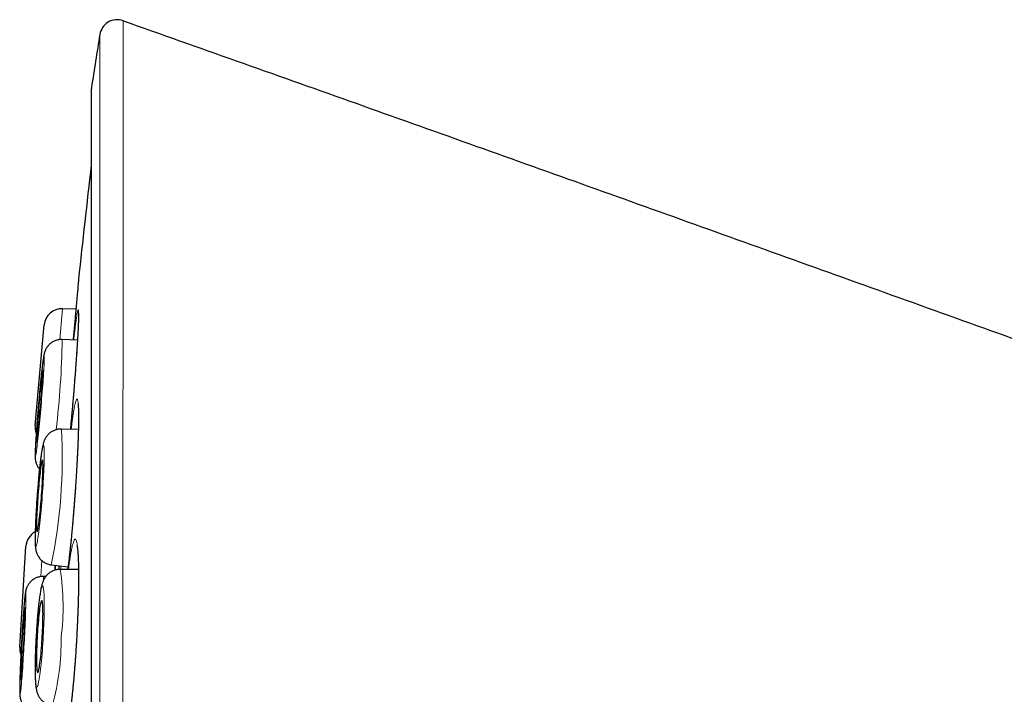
# Model space of a CAD drawing. Header units: millimetres. Extents: x 8 to 869, y 12 to 834.
# Tile 37 of 217: x 181 to 198, y 823 to 834. Entities that reach past the tile are written whole.
import ezdxf

# ---------------------------------------------------------------- set-up
doc = ezdxf.new("R2010")
doc.units = ezdxf.units.MM

msp = doc.modelspace()

# ---------------------------------------------------------------- linework, layer by layer
at = {"color": 7, "linetype": 'Continuous', "lineweight": 30}
for p, q in [((182.007, 832.982), (182.007, 799.647)), ((181.744, 829.241), (181.517, 829.25)), ((181.052, 827.266), (181.207, 828.977)), ((181.772, 828.718), (181.512, 828.727)), ((181.787, 827.197), (181.499, 827.204)), ((180.789, 823.495), (180.895, 825.209)), ((181.326, 824.893), (181.611, 824.857)), ((181.326, 824.893), (181.326, 824.893)), ((181.789, 824.815), (181.477, 824.817)), ((181.234, 824.697), (181.19, 824.697)), ((181.19, 824.697), (181.19, 824.697))]:
    msp.add_line(p, q, dxfattribs=at)
at = {"color": 252, "linetype": 'Continuous', "lineweight": 0}
for p, q in [((182.01, 833.012), (182.01, 799.616)), ((181.517, 829.25), (181.469, 828.725)), ((181.165, 824.967), (181.148, 824.694)), ((181.488, 824.817), (181.49, 824.872))]:
    msp.add_line(p, q, dxfattribs=at)
at = {"color": 252, "linetype": 'Continuous', "lineweight": 0, "flags": 128}
for points in [[(181.055, 826.741), (181.057, 826.743), (181.059, 826.749), (181.062, 826.76), (181.065, 826.775), (181.068, 826.794), (181.072, 826.818), (181.075, 826.845), (181.079, 826.876), (181.084, 826.911), (181.088, 826.949), (181.093, 826.99), (181.098, 827.035), (181.103, 827.082), (181.108, 827.132), (181.114, 827.185), (181.119, 827.239), (181.125, 827.296), (181.13, 827.354), (181.136, 827.413), (181.141, 827.473), (181.147, 827.534), (181.152, 827.595), (181.157, 827.656), (181.162, 827.717), (181.167, 827.777), (181.172, 827.836), (181.177, 827.894), (181.181, 827.951), (181.185, 828.005), (181.188, 828.058), (181.192, 828.108), (181.195, 828.156), (181.198, 828.201), (181.2, 828.242), (181.202, 828.281), (181.204, 828.316), (181.205, 828.347), (181.206, 828.374), (181.207, 828.398), (181.207, 828.417), (181.206, 828.433), (181.206, 828.444), (181.205, 828.45), (181.203, 828.453), (181.202, 828.451), (181.199, 828.444), (181.197, 828.433), (181.194, 828.418), (181.191, 828.399), (181.187, 828.376), (181.183, 828.349), (181.179, 828.318), (181.175, 828.283), (181.17, 828.245), (181.166, 828.203), (181.161, 828.159), (181.156, 828.111), (181.15, 828.061), (181.145, 828.009), (181.139, 827.954), (181.134, 827.898), (181.128, 827.84), (181.123, 827.781), (181.117, 827.721), (181.112, 827.66), (181.107, 827.599), (181.101, 827.538), (181.096, 827.477), (181.091, 827.417), (181.087, 827.358), (181.082, 827.3), (181.078, 827.243), (181.074, 827.188), (181.07, 827.136), (181.067, 827.086), (181.064, 827.038), (181.061, 826.993), (181.059, 826.951), (181.057, 826.913), (181.055, 826.878), (181.054, 826.847), (181.053, 826.819), (181.052, 826.796), (181.052, 826.776), (181.052, 826.761), (181.053, 826.75), (181.054, 826.743), (181.055, 826.741)], [(181.065, 825.213), (181.069, 825.215), (181.072, 825.221), (181.076, 825.232), (181.08, 825.247), (181.085, 825.266), (181.089, 825.289), (181.094, 825.316), (181.099, 825.347), (181.104, 825.382), (181.109, 825.42), (181.115, 825.462), (181.12, 825.506), (181.126, 825.554), (181.131, 825.604), (181.137, 825.656), (181.142, 825.711), (181.148, 825.767), (181.153, 825.825), (181.158, 825.884), (181.163, 825.945), (181.168, 826.005), (181.173, 826.066), (181.177, 826.128), (181.182, 826.188), (181.185, 826.249), (181.189, 826.308), (181.192, 826.366), (181.196, 826.423), (181.198, 826.477), (181.201, 826.53), (181.203, 826.58), (181.204, 826.628), (181.205, 826.673), (181.206, 826.715), (181.207, 826.753), (181.207, 826.789), (181.206, 826.82), (181.206, 826.848), (181.205, 826.871), (181.203, 826.891), (181.201, 826.906), (181.199, 826.917), (181.196, 826.924), (181.193, 826.926), (181.19, 826.924), (181.187, 826.918), (181.183, 826.907), (181.179, 826.893), (181.174, 826.873), (181.17, 826.85), (181.165, 826.823), (181.16, 826.792), (181.155, 826.757), (181.149, 826.719), (181.144, 826.678), (181.138, 826.633), (181.133, 826.586), (181.127, 826.536), (181.122, 826.483), (181.116, 826.429), (181.111, 826.372), (181.106, 826.314), (181.1, 826.255), (181.095, 826.195), (181.091, 826.134), (181.086, 826.073), (181.081, 826.012), (181.077, 825.951), (181.073, 825.891), (181.07, 825.831), (181.066, 825.773), (181.063, 825.717), (181.061, 825.662), (181.058, 825.609), (181.056, 825.559), (181.055, 825.511), (181.053, 825.466), (181.052, 825.424), (181.052, 825.386), (181.052, 825.351), (181.052, 825.319), (181.053, 825.292), (181.054, 825.268), (181.056, 825.249), (181.058, 825.233), (181.06, 825.222), (181.062, 825.216), (181.065, 825.213)], [(180.794, 822.698), (180.796, 822.7), (180.798, 822.707), (180.8, 822.718), (180.803, 822.733), (180.805, 822.752), (180.808, 822.775), (180.811, 822.803), (180.814, 822.834), (180.817, 822.869), (180.821, 822.907), (180.824, 822.949), (180.828, 822.993), (180.832, 823.041), (180.835, 823.091), (180.839, 823.144), (180.843, 823.199), (180.847, 823.255), (180.85, 823.313), (180.854, 823.372), (180.858, 823.433), (180.861, 823.494), (180.865, 823.555), (180.868, 823.616), (180.871, 823.677), (180.874, 823.737), (180.877, 823.796), (180.88, 823.855), (180.882, 823.911), (180.885, 823.966), (180.887, 824.019), (180.889, 824.069), (180.89, 824.117), (180.892, 824.162), (180.893, 824.203), (180.894, 824.242), (180.894, 824.277), (180.895, 824.308), (180.895, 824.336), (180.894, 824.359), (180.894, 824.379), (180.893, 824.394), (180.892, 824.405), (180.891, 824.411), (180.889, 824.414), (180.888, 824.412), (180.886, 824.405), (180.883, 824.394), (180.881, 824.379), (180.878, 824.36), (180.876, 824.337), (180.873, 824.309), (180.869, 824.278), (180.866, 824.243), (180.863, 824.205), (180.859, 824.163), (180.856, 824.119), (180.852, 824.071), (180.848, 824.021), (180.845, 823.968), (180.841, 823.913), (180.837, 823.857), (180.833, 823.799), (180.83, 823.74), (180.826, 823.679), (180.822, 823.618), (180.819, 823.557), (180.816, 823.496), (180.812, 823.435), (180.809, 823.375), (180.806, 823.316), (180.804, 823.257), (180.801, 823.201), (180.799, 823.146), (180.797, 823.093), (180.795, 823.043), (180.793, 822.995), (180.792, 822.95), (180.791, 822.909), (180.79, 822.87), (180.789, 822.835), (180.789, 822.804), (180.789, 822.776), (180.789, 822.753), (180.79, 822.733), (180.79, 822.718), (180.791, 822.707), (180.793, 822.701), (180.794, 822.698)], [(181.19, 823.676), (181.193, 823.737), (181.196, 823.798), (181.199, 823.858), (181.201, 823.917), (181.203, 823.976), (181.204, 824.032), (181.206, 824.087), (181.206, 824.139), (181.207, 824.19), (181.207, 824.237), (181.206, 824.282), (181.205, 824.324), (181.204, 824.362), (181.203, 824.397), (181.201, 824.429), (181.198, 824.456), (181.196, 824.479), (181.193, 824.499), (181.189, 824.514), (181.186, 824.525), (181.182, 824.531), (181.178, 824.533), (181.173, 824.531), (181.168, 824.525), (181.164, 824.514), (181.158, 824.499), (181.153, 824.479), (181.148, 824.456), (181.143, 824.429), (181.137, 824.397), (181.132, 824.362), (181.126, 824.324), (181.121, 824.282), (181.115, 824.237), (181.11, 824.19), (181.104, 824.139), (181.099, 824.087), (181.094, 824.032), (181.089, 823.976), (181.085, 823.917), (181.08, 823.858), (181.076, 823.798), (181.072, 823.737), (181.069, 823.676), (181.065, 823.615), (181.063, 823.554), (181.06, 823.494), (181.058, 823.434), (181.056, 823.376), (181.054, 823.32), (181.053, 823.265), (181.052, 823.212), (181.052, 823.162), (181.052, 823.114), (181.052, 823.069), (181.053, 823.028), (181.055, 822.989), (181.056, 822.954), (181.058, 822.923), (181.06, 822.896), (181.063, 822.872), (181.066, 822.853), (181.069, 822.838), (181.073, 822.827), (181.077, 822.82), (181.081, 822.818), (181.086, 822.82), (181.09, 822.827), (181.095, 822.838), (181.1, 822.853), (181.105, 822.872), (181.111, 822.896), (181.116, 822.923), (181.122, 822.954), (181.127, 822.989), (181.133, 823.028), (181.138, 823.069), (181.144, 823.114), (181.149, 823.162), (181.154, 823.212), (181.159, 823.265), (181.165, 823.32), (181.169, 823.376), (181.174, 823.434), (181.178, 823.494), (181.183, 823.554), (181.186, 823.615), (181.19, 823.676)]]:
    msp.add_lwpolyline(points, dxfattribs=at)
at = {"color": 7, "linetype": 'Continuous', "lineweight": 30, "flags": 128}
for points in [[(181.077, 826.986), (181.078, 826.988), (181.08, 826.994), (181.082, 827.005), (181.085, 827.02), (181.088, 827.038), (181.091, 827.061), (181.094, 827.087), (181.098, 827.117), (181.102, 827.151), (181.106, 827.187), (181.11, 827.226), (181.115, 827.268), (181.119, 827.313), (181.124, 827.359), (181.128, 827.407), (181.133, 827.456), (181.138, 827.506), (181.142, 827.557), (181.147, 827.608), (181.151, 827.659), (181.155, 827.71), (181.159, 827.76), (181.163, 827.808), (181.167, 827.856), (181.17, 827.901), (181.173, 827.944), (181.176, 827.985), (181.178, 828.023), (181.18, 828.058), (181.182, 828.09), (181.183, 828.118), (181.184, 828.143), (181.184, 828.164), (181.185, 828.181), (181.184, 828.194), (181.184, 828.202), (181.183, 828.207), (181.181, 828.207), (181.18, 828.203), (181.178, 828.194), (181.175, 828.182), (181.172, 828.165), (181.169, 828.144), (181.166, 828.12), (181.163, 828.092), (181.159, 828.06), (181.155, 828.025), (181.151, 827.987), (181.146, 827.946), (181.142, 827.903), (181.137, 827.858), (181.133, 827.811), (181.128, 827.762), (181.123, 827.713), (181.119, 827.662), (181.114, 827.611), (181.11, 827.56), (181.106, 827.509), (181.102, 827.459), (181.098, 827.409), (181.094, 827.361), (181.091, 827.315), (181.087, 827.271), (181.085, 827.229), (181.082, 827.189), (181.08, 827.153), (181.078, 827.119), (181.076, 827.089), (181.075, 827.062), (181.075, 827.039), (181.074, 827.021), (181.074, 827.006), (181.075, 826.995), (181.075, 826.988), (181.077, 826.986)], [(181.084, 825.458), (181.086, 825.46), (181.089, 825.467), (181.093, 825.477), (181.096, 825.492), (181.1, 825.51), (181.104, 825.533), (181.108, 825.559), (181.113, 825.589), (181.117, 825.623), (181.122, 825.659), (181.126, 825.698), (181.131, 825.74), (181.136, 825.784), (181.14, 825.831), (181.145, 825.879), (181.149, 825.928), (181.153, 825.978), (181.157, 826.029), (181.161, 826.08), (181.165, 826.131), (181.168, 826.182), (181.172, 826.232), (181.174, 826.281), (181.177, 826.328), (181.179, 826.373), (181.181, 826.417), (181.182, 826.458), (181.184, 826.496), (181.184, 826.531), (181.185, 826.563), (181.185, 826.591), (181.184, 826.616), (181.183, 826.637), (181.182, 826.654), (181.181, 826.667), (181.179, 826.676), (181.176, 826.68), (181.174, 826.681), (181.171, 826.676), (181.168, 826.668), (181.164, 826.656), (181.16, 826.639), (181.156, 826.618), (181.152, 826.594), (181.148, 826.566), (181.144, 826.534), (181.139, 826.499), (181.135, 826.461), (181.13, 826.42), (181.125, 826.377), (181.121, 826.332), (181.116, 826.285), (181.112, 826.236), (181.107, 826.187), (181.103, 826.136), (181.099, 826.085), (181.096, 826.034), (181.092, 825.983), (181.089, 825.932), (181.086, 825.883), (181.083, 825.835), (181.081, 825.789), (181.079, 825.744), (181.077, 825.702), (181.076, 825.662), (181.075, 825.626), (181.074, 825.592), (181.074, 825.562), (181.074, 825.535), (181.075, 825.512), (181.076, 825.493), (181.077, 825.478), (181.079, 825.467), (181.081, 825.461), (181.084, 825.458)], [(181.173, 823.676), (181.175, 823.727), (181.178, 823.778), (181.18, 823.828), (181.182, 823.877), (181.183, 823.925), (181.184, 823.971), (181.184, 824.014), (181.185, 824.056), (181.184, 824.095), (181.184, 824.131), (181.183, 824.163), (181.182, 824.193), (181.18, 824.218), (181.178, 824.24), (181.175, 824.258), (181.173, 824.272), (181.17, 824.281), (181.166, 824.287), (181.163, 824.288), (181.159, 824.284), (181.155, 824.277), (181.151, 824.265), (181.146, 824.249), (181.142, 824.23), (181.137, 824.206), (181.133, 824.178), (181.128, 824.147), (181.124, 824.113), (181.119, 824.076), (181.115, 824.036), (181.11, 823.993), (181.106, 823.948), (181.102, 823.901), (181.098, 823.853), (181.094, 823.803), (181.091, 823.753), (181.088, 823.701), (181.085, 823.65), (181.082, 823.599), (181.08, 823.549), (181.078, 823.499), (181.077, 823.451), (181.075, 823.404), (181.075, 823.359), (181.074, 823.316), (181.074, 823.276), (181.075, 823.239), (181.075, 823.204), (181.076, 823.173), (181.078, 823.146), (181.08, 823.122), (181.082, 823.102), (181.085, 823.086), (181.088, 823.075), (181.091, 823.067), (181.094, 823.064), (181.098, 823.065), (181.102, 823.07), (181.106, 823.08), (181.11, 823.094), (181.114, 823.112), (181.119, 823.133), (181.124, 823.159), (181.128, 823.188), (181.133, 823.221), (181.137, 823.257), (181.142, 823.296), (181.146, 823.337), (181.151, 823.381), (181.155, 823.427), (181.159, 823.475), (181.163, 823.524), (181.166, 823.574), (181.17, 823.625), (181.173, 823.676)], [(180.808, 822.944), (180.809, 822.946), (180.811, 822.952), (180.813, 822.963), (180.815, 822.978), (180.817, 822.997), (180.82, 823.019), (180.823, 823.046), (180.825, 823.076), (180.828, 823.109), (180.831, 823.146), (180.834, 823.185), (180.837, 823.227), (180.841, 823.272), (180.844, 823.318), (180.847, 823.366), (180.85, 823.415), (180.853, 823.466), (180.856, 823.517), (180.859, 823.568), (180.862, 823.619), (180.864, 823.67), (180.867, 823.72), (180.869, 823.768), (180.871, 823.816), (180.873, 823.861), (180.875, 823.905), (180.876, 823.945), (180.877, 823.984), (180.878, 824.019), (180.879, 824.051), (180.879, 824.079), (180.879, 824.104), (180.879, 824.125), (180.879, 824.142), (180.878, 824.154), (180.878, 824.163), (180.876, 824.167), (180.875, 824.168), (180.873, 824.163), (180.872, 824.155), (180.87, 824.142), (180.867, 824.125), (180.865, 824.105), (180.862, 824.08), (180.86, 824.052), (180.857, 824.02), (180.854, 823.985), (180.851, 823.947), (180.848, 823.906), (180.845, 823.863), (180.841, 823.817), (180.838, 823.77), (180.835, 823.721), (180.832, 823.672), (180.829, 823.621), (180.826, 823.57), (180.823, 823.518), (180.821, 823.468), (180.818, 823.417), (180.816, 823.368), (180.814, 823.32), (180.812, 823.273), (180.81, 823.229), (180.808, 823.187), (180.807, 823.147), (180.806, 823.11), (180.805, 823.077), (180.804, 823.047), (180.804, 823.02), (180.804, 822.997), (180.804, 822.978), (180.805, 822.963), (180.806, 822.953), (180.807, 822.946), (180.808, 822.944)]]:
    msp.add_lwpolyline(points, dxfattribs=at)
at = {"color": 7, "linetype": 'Continuous', "lineweight": 30}
for centre, radius, start, end in [((182.448, 833.867), 0.3, 70.5413, 170.7937), ((290.745, 816.314), 110.01, 170.79371, 171.26965), ((182.207, 832.982), 0.2, 171.2697, 180), ((311.094, 816.314), 130, 173.20595, 174.06663), ((181.506, 828.95), 0.3, 87.83, 174.83), ((181.351, 827.239), 0.3, 174.83, 200.1054), ((181.194, 825.191), 0.3, 118.0179, 176.475), ((181.088, 823.476), 0.3, 176.475, 200.5632)]:
    msp.add_arc(centre, radius, start, end, dxfattribs=at)
at = {"color": 252, "linetype": 'Continuous', "lineweight": 0}
for centre, radius, start, end in [((165.951, 829.005), 15.564, 353.3099, 358.9759), ((172.505, 826.714), 9.007, 348.338, 3.1191), ((177.443, 824.179), 4.084, 352.6897, 8.9745), ((181.014, 824.648), 0.182, 356.8791, 15.5945), ((177.346, 823.6), 4.148, 344.6634, 0.8214)]:
    msp.add_arc(centre, radius, start, end, dxfattribs=at)
for points, knots in [([(182.548, 834.149), (182.548, 834.149), (182.548, 834.147), (182.548, 834.133), (182.548, 834.11), (182.548, 834.078), (182.548, 834.037), (182.548, 833.987), (182.548, 833.928), (182.548, 833.861), (182.548, 833.785), (182.548, 833.7), (182.548, 833.606), (182.548, 833.512), (182.548, 833.42), (182.548, 833.333), (182.548, 833.241), (182.548, 833.132), (182.548, 833.004), (182.548, 832.855), (182.548, 832.696), (182.548, 832.528), (182.548, 832.351), (182.548, 832.168), (182.548, 831.979), (182.548, 831.786), (182.548, 831.586), (182.548, 831.377), (182.548, 831.16), (182.548, 830.957), (182.548, 830.769), (182.548, 830.597), (182.548, 830.422), (182.548, 830.227), (182.548, 830.01), (182.548, 829.77), (182.547, 829.524), (182.547, 829.272), (182.547, 829.014), (182.547, 828.751), (182.547, 828.481), (182.547, 828.197), (182.546, 827.896), (182.546, 827.579), (182.546, 827.256), (182.546, 826.926), (182.545, 826.59), (182.545, 826.253), (182.545, 825.917), (182.544, 825.581), (182.544, 825.24), (182.544, 824.894), (182.543, 824.544), (182.543, 824.221), (182.543, 823.928), (182.543, 823.665), (182.542, 823.4), (182.542, 823.095), (182.541, 822.749), (182.541, 822.361), (182.54, 821.969), (182.54, 821.574), (182.539, 821.175), (182.539, 820.779), (182.538, 820.387), (182.537, 819.999), (182.537, 819.609), (182.536, 819.216), (182.536, 818.822), (182.535, 818.462), (182.535, 818.137), (182.534, 817.847), (182.534, 817.557), (182.533, 817.229), (182.532, 816.863), (182.532, 816.459), (182.531, 816.054), (182.53, 815.649), (182.529, 815.243), (182.528, 814.839), (182.527, 814.437), (182.527, 814.038), (182.526, 813.638), (182.525, 813.24), (182.524, 812.843), (182.523, 812.48), (182.522, 812.153), (182.521, 811.86), (182.521, 811.568), (182.52, 811.226), (182.519, 810.836), (182.517, 810.399), (182.516, 809.965), (182.515, 809.544), (182.514, 809.134), (182.512, 808.736), (182.511, 808.342), (182.509, 807.959), (182.508, 807.586), (182.507, 807.225), (182.505, 806.868), (182.504, 806.517), (182.502, 806.172), (182.501, 805.82), (182.499, 805.461), (182.497, 805.095), (182.496, 804.736), (182.494, 804.391), (182.492, 804.06), (182.49, 803.742), (182.488, 803.431), (182.487, 803.132), (182.485, 802.846), (182.483, 802.571), (182.481, 802.303), (182.479, 802.044), (182.477, 801.793), (182.475, 801.541), (182.473, 801.287), (182.471, 801.033), (182.469, 800.789), (182.467, 800.559), (182.465, 800.343), (182.463, 800.141), (182.461, 799.948), (182.459, 799.767), (182.457, 799.599), (182.455, 799.442), (182.453, 799.295), (182.451, 799.157), (182.449, 799.029), (182.448, 798.922), (182.447, 798.831), (182.445, 798.755), (182.444, 798.685), (182.443, 798.611), (182.442, 798.538), (182.441, 798.467), (182.44, 798.405), (182.439, 798.353), (182.439, 798.31), (182.438, 798.278), (182.438, 798.257), (182.438, 798.244), (182.438, 798.235), (182.438, 798.234), (182.438, 798.233)], [0, 0, 0, 0, 0.0071358, 0.0142725, 0.0214083, 0.0285772, 0.0357471, 0.042916, 0.0500166, 0.0571182, 0.0642188, 0.0713515, 0.078485, 0.0856176, 0.090941, 0.0962645, 0.1015939, 0.1069233, 0.114249, 0.1215757, 0.1289013, 0.1362629, 0.1436255, 0.1509872, 0.158017, 0.1650478, 0.1720777, 0.1791385, 0.1862002, 0.1932611, 0.1984052, 0.2035493, 0.2086988, 0.2138482, 0.2204303, 0.2270124, 0.2336058, 0.2401993, 0.2468056, 0.253412, 0.2600299, 0.2666479, 0.2739872, 0.2813274, 0.2886666, 0.2960412, 0.3034167, 0.3107912, 0.3178325, 0.3248747, 0.3319161, 0.3389884, 0.3460616, 0.3531339, 0.3582864, 0.363439, 0.368597, 0.3737549, 0.3811204, 0.3884868, 0.3958522, 0.4032537, 0.4106561, 0.4180576, 0.4251254, 0.432194, 0.4392617, 0.4463606, 0.4534604, 0.4605593, 0.4657313, 0.4709032, 0.4760806, 0.481258, 0.4884406, 0.4956241, 0.5028066, 0.5100227, 0.5172396, 0.5244556, 0.5316032, 0.5387516, 0.5458992, 0.5530789, 0.5602595, 0.5674392, 0.5727977, 0.5781561, 0.5835205, 0.5888849, 0.5970544, 0.6052239, 0.6134148, 0.6216057, 0.62934, 0.6370742, 0.6448268, 0.6525795, 0.6599544, 0.6673294, 0.6747199, 0.6821105, 0.689411, 0.6967153, 0.7049008, 0.7130863, 0.721293, 0.7294998, 0.7372484, 0.7449969, 0.7527638, 0.7605308, 0.7679192, 0.7753076, 0.7827117, 0.7901158, 0.7974296, 0.8047472, 0.8129689, 0.8211905, 0.8294335, 0.8376765, 0.8454601, 0.8532436, 0.8610457, 0.8688478, 0.8762709, 0.883694, 0.8911336, 0.8985732, 0.9059232, 0.9132771, 0.9186537, 0.9240303, 0.9294132, 0.934796, 0.9420046, 0.9492141, 0.9564226, 0.963666, 0.9709104, 0.9781537, 0.9836118, 0.9890699, 0.994535, 1, 1, 1, 1]), ([(182.19, 798.481), (182.19, 798.481), (182.19, 798.482), (182.19, 798.491), (182.19, 798.504), (182.19, 798.524), (182.189, 798.554), (182.189, 798.596), (182.189, 798.648), (182.188, 798.709), (182.188, 798.779), (182.187, 798.851), (182.187, 798.924), (182.187, 798.995), (182.186, 799.07), (182.186, 799.165), (182.185, 799.282), (182.184, 799.424), (182.183, 799.578), (182.183, 799.741), (182.182, 799.91), (182.181, 800.086), (182.18, 800.272), (182.18, 800.465), (182.179, 800.663), (182.178, 800.866), (182.177, 801.078), (182.177, 801.297), (182.176, 801.523), (182.175, 801.764), (182.174, 802.023), (182.174, 802.3), (182.173, 802.587), (182.172, 802.877), (182.172, 803.17), (182.171, 803.466), (182.171, 803.769), (182.17, 804.074), (182.169, 804.381), (182.169, 804.69), (182.168, 805.005), (182.168, 805.325), (182.167, 805.649), (182.167, 805.99), (182.166, 806.351), (182.166, 806.731), (182.165, 807.117), (182.165, 807.502), (182.164, 807.886), (182.164, 808.267), (182.163, 808.653), (182.163, 809.038), (182.163, 809.42), (182.162, 809.8), (182.162, 810.183), (182.161, 810.569), (182.161, 810.956), (182.161, 811.359), (182.16, 811.78), (182.16, 812.22), (182.16, 812.663), (182.159, 813.1), (182.159, 813.531), (182.159, 813.956), (182.158, 814.382), (182.158, 814.803), (182.158, 815.217), (182.158, 815.625), (182.157, 816.034), (182.157, 816.442), (182.157, 816.848), (182.157, 817.254), (182.156, 817.66), (182.156, 818.067), (182.156, 818.474), (182.156, 818.881), (182.155, 819.286), (182.155, 819.684), (182.155, 820.074), (182.155, 820.456), (182.155, 820.837), (182.155, 821.216), (182.155, 821.593), (182.154, 821.934), (182.154, 822.238), (182.154, 822.508), (182.154, 822.776), (182.154, 823.079), (182.154, 823.417), (182.154, 823.787), (182.154, 824.154), (182.153, 824.518), (182.153, 824.877), (182.153, 825.227), (182.153, 825.567), (182.153, 825.897), (182.153, 826.223), (182.153, 826.544), (182.153, 826.861), (182.153, 827.144), (182.153, 827.396), (182.153, 827.616), (182.153, 827.834), (182.153, 828.099), (182.152, 828.408), (182.152, 828.757), (182.152, 829.097), (182.152, 829.428), (182.152, 829.75), (182.152, 830.043), (182.152, 830.31), (182.152, 830.553), (182.152, 830.789), (182.152, 831.017), (182.152, 831.238), (182.152, 831.447), (182.152, 831.646), (182.152, 831.834), (182.152, 832.014), (182.152, 832.187), (182.152, 832.353), (182.152, 832.496), (182.152, 832.62), (182.152, 832.725), (182.152, 832.826), (182.152, 832.936), (182.152, 833.054), (182.152, 833.175), (182.152, 833.287), (182.152, 833.39), (182.152, 833.485), (182.152, 833.569), (182.152, 833.642), (182.152, 833.707), (182.152, 833.763), (182.152, 833.81), (182.152, 833.849), (182.152, 833.876), (182.152, 833.894), (182.152, 833.906), (182.152, 833.913), (182.152, 833.914), (182.152, 833.915)], [0, 0, 0, 0, 0.005371, 0.010743, 0.016121, 0.021499, 0.028703, 0.035907, 0.043111, 0.05035, 0.05759, 0.064828, 0.070283, 0.075737, 0.081197, 0.086658, 0.094874, 0.103091, 0.111329, 0.119568, 0.127348, 0.135129, 0.142928, 0.150728, 0.158148, 0.165569, 0.173006, 0.180442, 0.187789, 0.19514, 0.203323, 0.211506, 0.219711, 0.227915, 0.235662, 0.243408, 0.251172, 0.258937, 0.266322, 0.273708, 0.28111, 0.288511, 0.295822, 0.303137, 0.311306, 0.319475, 0.327666, 0.335856, 0.343588, 0.351321, 0.359072, 0.366822, 0.374195, 0.381568, 0.388957, 0.396346, 0.403645, 0.410948, 0.419103, 0.427259, 0.435436, 0.443612, 0.451332, 0.459052, 0.46679, 0.474528, 0.481888, 0.489248, 0.496625, 0.504001, 0.511287, 0.518578, 0.525945, 0.533314, 0.540682, 0.548085, 0.555489, 0.562892, 0.569961, 0.577031, 0.5841, 0.5912, 0.598301, 0.605401, 0.610574, 0.615747, 0.620926, 0.626105, 0.633446, 0.640789, 0.64813, 0.655507, 0.662885, 0.670263, 0.677307, 0.684352, 0.691396, 0.698471, 0.705547, 0.712622, 0.717777, 0.722931, 0.728091, 0.733251, 0.742022, 0.750795, 0.759566, 0.768399, 0.777234, 0.786067, 0.793396, 0.800727, 0.808056, 0.815421, 0.822787, 0.830151, 0.837183, 0.844216, 0.851248, 0.858311, 0.865375, 0.872439, 0.877585, 0.882731, 0.887883, 0.893035, 0.900364, 0.907694, 0.915023, 0.922388, 0.929753, 0.937117, 0.944149, 0.951182, 0.958214, 0.965278, 0.972342, 0.979405, 0.984551, 0.989697, 0.994848, 1, 1, 1, 1]), ([(181.755, 829.101), (181.758, 829.118), (181.763, 829.152), (181.77, 829.189), (181.776, 829.216), (181.781, 829.23), (181.785, 829.232), (181.788, 829.222), (181.79, 829.201), (181.791, 829.168), (181.791, 829.123), (181.789, 829.067), (181.787, 829.001), (181.784, 828.924), (181.779, 828.838), (181.774, 828.742), (181.767, 828.637), (181.76, 828.526), (181.751, 828.407), (181.742, 828.282), (181.733, 828.152), (181.722, 828.018), (181.711, 827.88), (181.7, 827.74), (181.688, 827.598), (181.675, 827.457), (181.663, 827.324), (181.656, 827.239), (181.652, 827.2)], [0, 0, 0, 0, 0.038642, 0.077421, 0.116201, 0.154843, 0.193484, 0.232264, 0.271044, 0.309686, 0.348327, 0.387107, 0.425887, 0.464528, 0.50317, 0.54195, 0.58073, 0.619371, 0.658013, 0.696793, 0.735572, 0.774214, 0.812856, 0.851636, 0.890415, 0.929057, 0.967699, 1, 1, 1, 1]), ([(181.707, 828.72), (181.71, 828.747), (181.717, 828.807), (181.727, 828.891), (181.737, 828.971), (181.747, 829.043), (181.753, 829.081), (181.755, 829.101)], [0, 0, 0, 0, 0.166544, 0.374536, 0.583272, 0.792007, 1, 1, 1, 1]), ([(181.723, 827.591), (181.727, 827.607), (181.734, 827.64), (181.743, 827.675), (181.752, 827.699), (181.761, 827.712), (181.768, 827.712), (181.774, 827.7), (181.78, 827.676), (181.784, 827.641), (181.787, 827.595), (181.79, 827.537), (181.791, 827.468), (181.791, 827.39), (181.79, 827.301), (181.788, 827.204), (181.785, 827.098), (181.781, 826.985), (181.776, 826.865), (181.77, 826.739), (181.763, 826.607), (181.755, 826.472), (181.746, 826.334), (181.736, 826.194), (181.726, 826.052), (181.715, 825.91), (181.704, 825.77), (181.692, 825.631), (181.68, 825.494), (181.667, 825.362), (181.655, 825.235), (181.642, 825.113), (181.629, 824.998), (181.617, 824.898), (181.61, 824.841), (181.607, 824.816)], [0, 0, 0, 0, 0.030481, 0.061072, 0.091662, 0.122143, 0.152624, 0.183215, 0.213805, 0.244286, 0.274767, 0.305358, 0.335948, 0.366429, 0.396911, 0.427501, 0.458091, 0.488572, 0.519054, 0.549644, 0.580234, 0.610715, 0.641197, 0.671787, 0.702377, 0.732858, 0.76334, 0.79393, 0.82452, 0.855002, 0.885483, 0.916073, 0.946663, 0.977145, 1, 1, 1, 1]), ([(181.664, 827.2), (181.668, 827.233), (181.677, 827.298), (181.689, 827.386), (181.701, 827.465), (181.712, 827.535), (181.72, 827.572), (181.723, 827.591)], [0, 0, 0, 0, 0.19698, 0.397377, 0.59849, 0.799603, 1, 1, 1, 1]), ([(181.683, 825.213), (181.687, 825.229), (181.696, 825.261), (181.707, 825.295), (181.718, 825.319), (181.729, 825.33), (181.739, 825.329), (181.748, 825.316), (181.757, 825.291), (181.765, 825.255), (181.771, 825.207), (181.777, 825.148), (181.782, 825.078), (181.786, 824.998), (181.789, 824.909), (181.79, 824.81), (181.791, 824.704), (181.791, 824.59), (181.789, 824.469), (181.787, 824.342), (181.783, 824.21), (181.778, 824.075), (181.773, 823.936), (181.766, 823.795), (181.758, 823.654), (181.75, 823.512), (181.741, 823.371), (181.731, 823.232), (181.72, 823.096), (181.709, 822.964), (181.698, 822.837), (181.686, 822.715), (181.673, 822.601), (181.66, 822.493), (181.648, 822.394), (181.635, 822.304), (181.622, 822.223), (181.609, 822.152), (181.597, 822.093), (181.585, 822.044), (181.573, 822.006), (181.562, 821.982), (181.552, 821.968), (181.544, 821.964), (181.535, 821.969), (181.526, 821.984), (181.518, 822.011), (181.511, 822.051), (181.504, 822.101), (181.499, 822.163), (181.494, 822.235), (181.49, 822.318), (181.488, 822.402), (181.487, 822.462), (181.487, 822.488)], [0, 0, 0, 0, 0.019471, 0.039011, 0.058552, 0.078023, 0.097494, 0.117034, 0.136575, 0.156046, 0.175516, 0.195057, 0.214597, 0.234068, 0.253539, 0.27308, 0.29262, 0.312091, 0.331562, 0.351102, 0.370643, 0.390114, 0.409585, 0.429125, 0.448666, 0.468137, 0.487607, 0.507148, 0.526688, 0.546159, 0.56563, 0.585171, 0.604711, 0.624182, 0.643653, 0.663193, 0.682734, 0.702205, 0.721676, 0.741216, 0.760757, 0.780228, 0.796461, 0.812715, 0.828948, 0.848419, 0.867959, 0.8875, 0.906971, 0.926442, 0.945982, 0.965523, 0.984993, 1, 1, 1, 1]), ([(181.619, 824.816), (181.619, 824.819), (181.624, 824.857), (181.633, 824.923), (181.645, 825.012), (181.658, 825.089), (181.671, 825.158), (181.679, 825.195), (181.683, 825.213)], [0, 0, 0, 0, 0.017466, 0.213736, 0.409952, 0.606868, 0.803785, 1, 1, 1, 1]), ([(181.394, 824.805), (181.395, 824.818), (181.397, 824.846), (181.4, 824.87), (181.401, 824.884)], [0, 0, 0, 0, 0.448439, 1, 1, 1, 1]), ([(181.454, 824.877), (181.454, 824.865), (181.453, 824.846), (181.453, 824.824), (181.453, 824.815)], [0, 0, 0, 0, 0.636346, 1, 1, 1, 1])]:
    msp.add_open_spline(points, degree=3, knots=knots, dxfattribs=at)
at = {"color": 7, "linetype": 'Continuous', "lineweight": 30}
for points, knots in [([(182.548, 834.149), (183.829, 833.696), (186.392, 832.788), (190.232, 831.418), (194.07, 830.043), (197.908, 828.665), (201.746, 827.288), (205.585, 825.914), (209.426, 824.545), (211.989, 823.641), (213.271, 823.188)], [0, 0, 0, 0, 0.124999, 0.249999, 0.375, 0.5, 0.625, 0.749999, 0.874999, 1, 1, 1, 1]), ([(181.791, 829.752), (181.791, 829.753), (181.791, 829.754), (181.79, 829.747), (181.789, 829.73), (181.786, 829.699), (181.782, 829.658), (181.778, 829.605), (181.772, 829.541), (181.765, 829.466), (181.757, 829.382), (181.749, 829.289), (181.74, 829.187), (181.73, 829.077), (181.719, 828.959), (181.708, 828.841), (181.701, 828.759), (181.697, 828.72)], [0, 0, 0, 0, 0.0034, 0.074664, 0.146499, 0.219512, 0.290279, 0.361543, 0.433377, 0.506391, 0.577158, 0.648421, 0.720256, 0.793269, 0.864037, 0.9353, 1, 1, 1, 1]), ([(181.789, 829.174), (181.789, 829.174), (181.789, 829.174), (181.789, 829.172), (181.789, 829.167), (181.79, 829.158), (181.79, 829.144), (181.79, 829.127), (181.79, 829.105), (181.789, 829.078), (181.788, 829.048), (181.787, 829.014), (181.785, 828.976), (181.784, 828.935), (181.781, 828.889), (181.779, 828.841), (181.776, 828.789), (181.773, 828.733), (181.769, 828.675), (181.765, 828.614), (181.761, 828.551), (181.757, 828.486), (181.752, 828.418), (181.747, 828.349), (181.742, 828.279), (181.737, 828.207), (181.731, 828.134), (181.725, 828.059), (181.719, 827.982), (181.713, 827.904), (181.707, 827.825), (181.7, 827.745), (181.693, 827.665), (181.686, 827.585), (181.679, 827.505), (181.672, 827.426), (181.665, 827.346), (181.658, 827.271), (181.654, 827.223), (181.652, 827.2)], [0, 0, 0, 0, 0.002562, 0.0184, 0.036818, 0.05777, 0.080962, 0.10593, 0.13218, 0.159282, 0.186855, 0.214369, 0.242454, 0.270989, 0.299884, 0.329066, 0.358466, 0.388025, 0.417681, 0.44738, 0.477052, 0.506646, 0.536116, 0.565426, 0.594543, 0.623443, 0.652127, 0.681171, 0.710522, 0.73998, 0.7695, 0.799031, 0.828517, 0.857913, 0.88717, 0.916441, 0.945832, 0.975222, 1, 1, 1, 1]), ([(181.512, 828.726), (181.503, 828.726), (181.482, 828.727), (181.451, 828.723), (181.419, 828.716), (181.389, 828.705), (181.361, 828.692), (181.336, 828.677), (181.312, 828.66), (181.291, 828.641), (181.273, 828.621), (181.257, 828.601), (181.244, 828.582), (181.234, 828.563), (181.226, 828.547), (181.22, 828.532), (181.215, 828.518), (181.211, 828.505), (181.207, 828.493), (181.204, 828.48), (181.201, 828.465), (181.197, 828.445), (181.193, 828.421), (181.189, 828.393), (181.185, 828.363), (181.18, 828.33), (181.176, 828.293), (181.171, 828.255), (181.167, 828.214), (181.162, 828.17), (181.157, 828.124), (181.152, 828.076), (181.147, 828.026), (181.141, 827.975), (181.136, 827.921), (181.131, 827.867), (181.126, 827.811), (181.12, 827.754), (181.115, 827.696), (181.11, 827.638), (181.105, 827.58), (181.1, 827.522), (181.095, 827.465), (181.091, 827.408), (181.086, 827.351), (181.082, 827.296), (181.078, 827.242), (181.074, 827.19), (181.07, 827.139), (181.067, 827.09), (181.064, 827.044), (181.061, 827), (181.059, 826.958), (181.056, 826.918), (181.055, 826.882), (181.053, 826.848), (181.052, 826.816), (181.051, 826.787), (181.051, 826.76), (181.051, 826.735), (181.051, 826.715), (181.053, 826.699), (181.054, 826.685), (181.056, 826.671), (181.059, 826.655), (181.064, 826.637), (181.07, 826.617), (181.079, 826.594), (181.091, 826.57), (181.106, 826.545), (181.118, 826.529), (181.125, 826.521), (181.126, 826.52)], [0, 0, 0, 0, 0.009116, 0.0195596, 0.0297569, 0.0397178, 0.0494455, 0.0589366, 0.0681798, 0.0771523, 0.0858117, 0.0940849, 0.1018664, 0.1090691, 0.1157338, 0.1220809, 0.1284595, 0.1351911, 0.1427379, 0.1517681, 0.1633922, 0.1801945, 0.2024063, 0.2224416, 0.2414358, 0.2614899, 0.2809016, 0.2999556, 0.3187951, 0.3374957, 0.3561014, 0.3746398, 0.3931293, 0.4115824, 0.4300081, 0.4484133, 0.4668029, 0.4851811, 0.5035512, 0.5219159, 0.5402779, 0.5586395, 0.5770023, 0.5953686, 0.6137409, 0.632122, 0.6505152, 0.6689244, 0.6873546, 0.7058122, 0.7243059, 0.7428473, 0.7614531, 0.7801481, 0.79897, 0.8179805, 0.8372874, 0.8570989, 0.8778848, 0.9010564, 0.9180306, 0.9272317, 0.9351514, 0.9422851, 0.9491489, 0.9560519, 0.9634141, 0.971526, 0.9803798, 0.9897498, 0.9994329, 1, 1, 1, 1]), ([(181.781, 827.626), (181.781, 827.626), (181.781, 827.626), (181.781, 827.623), (181.782, 827.616), (181.783, 827.606), (181.785, 827.591), (181.786, 827.572), (181.787, 827.548), (181.788, 827.521), (181.789, 827.489), (181.79, 827.454), (181.79, 827.415), (181.79, 827.371), (181.789, 827.324), (181.789, 827.274), (181.788, 827.22), (181.786, 827.163), (181.784, 827.103), (181.782, 827.041), (181.78, 826.976), (181.777, 826.91), (181.774, 826.841), (181.771, 826.771), (181.767, 826.7), (181.763, 826.627), (181.759, 826.553), (181.754, 826.477), (181.75, 826.4), (181.745, 826.321), (181.739, 826.242), (181.734, 826.162), (181.728, 826.082), (181.722, 826.002), (181.716, 825.922), (181.71, 825.843), (181.703, 825.763), (181.696, 825.685), (181.69, 825.607), (181.683, 825.53), (181.676, 825.454), (181.669, 825.38), (181.662, 825.307), (181.654, 825.237), (181.647, 825.169), (181.64, 825.102), (181.633, 825.038), (181.626, 824.975), (181.619, 824.915), (181.612, 824.862), (181.608, 824.83), (181.606, 824.816)], [0, 0, 0, 0, 0.00569, 0.018227, 0.032323, 0.047934, 0.064904, 0.083001, 0.101967, 0.121598, 0.141109, 0.161218, 0.181793, 0.202745, 0.223998, 0.245488, 0.267158, 0.288955, 0.31083, 0.332737, 0.354622, 0.376445, 0.398173, 0.419778, 0.441236, 0.462535, 0.48378, 0.505437, 0.527194, 0.549018, 0.570875, 0.592721, 0.614519, 0.636236, 0.657867, 0.679625, 0.701377, 0.723129, 0.744888, 0.766659, 0.788447, 0.81026, 0.832031, 0.853435, 0.87493, 0.896499, 0.918131, 0.939812, 0.961526, 0.983248, 1, 1, 1, 1]), ([(181.499, 827.204), (181.49, 827.204), (181.47, 827.204), (181.44, 827.2), (181.408, 827.193), (181.378, 827.182), (181.35, 827.169), (181.325, 827.154), (181.301, 827.137), (181.28, 827.118), (181.262, 827.099), (181.247, 827.079), (181.234, 827.06), (181.223, 827.042), (181.214, 827.025), (181.207, 827.009), (181.201, 826.993), (181.195, 826.976), (181.19, 826.957), (181.184, 826.933), (181.178, 826.905), (181.171, 826.872), (181.165, 826.837), (181.159, 826.799), (181.154, 826.759), (181.148, 826.717), (181.142, 826.673), (181.137, 826.627), (181.131, 826.579), (181.126, 826.528), (181.121, 826.477), (181.115, 826.423), (181.11, 826.368), (181.105, 826.312), (181.1, 826.255), (181.095, 826.198), (181.091, 826.139), (181.086, 826.081), (181.082, 826.022), (181.078, 825.964), (181.074, 825.906), (181.07, 825.849), (181.067, 825.792), (181.064, 825.737), (181.061, 825.683), (181.059, 825.631), (181.056, 825.58), (181.055, 825.532), (181.053, 825.485), (181.052, 825.441), (181.051, 825.399), (181.051, 825.359), (181.051, 825.322), (181.051, 825.286), (181.052, 825.252), (181.054, 825.218), (181.056, 825.189), (181.06, 825.164), (181.063, 825.145), (181.068, 825.126), (181.073, 825.108), (181.08, 825.088), (181.089, 825.066), (181.101, 825.044), (181.115, 825.021), (181.133, 824.998), (181.154, 824.975), (181.177, 824.955), (181.203, 824.937), (181.231, 824.921), (181.261, 824.908), (181.293, 824.899), (181.315, 824.894), (181.327, 824.893), (181.327, 824.893)], [0, 0, 0, 0, 0.007796, 0.017852, 0.027679, 0.03729, 0.04669, 0.055876, 0.064837, 0.073549, 0.081971, 0.090062, 0.097818, 0.105332, 0.112812, 0.120517, 0.128787, 0.13814, 0.149354, 0.163893, 0.18573, 0.20646, 0.225656, 0.245958, 0.265195, 0.283863, 0.302194, 0.32031, 0.338278, 0.356141, 0.373928, 0.391657, 0.409344, 0.426999, 0.444629, 0.462243, 0.479844, 0.497438, 0.51503, 0.532623, 0.55022, 0.567826, 0.585446, 0.603085, 0.620749, 0.638448, 0.656191, 0.673992, 0.691871, 0.709854, 0.727981, 0.746312, 0.764948, 0.784065, 0.804018, 0.82566, 0.84811, 0.86197, 0.871754, 0.880515, 0.888669, 0.896665, 0.904718, 0.913098, 0.921905, 0.93108, 0.940506, 0.950088, 0.959765, 0.969499, 0.979269, 0.989061, 0.9998, 1, 1, 1, 1]), ([(181.762, 825.225), (181.762, 825.225), (181.762, 825.225), (181.763, 825.222), (181.764, 825.216), (181.766, 825.205), (181.769, 825.191), (181.771, 825.172), (181.774, 825.149), (181.776, 825.122), (181.779, 825.091), (181.781, 825.056), (181.783, 825.016), (181.785, 824.973), (181.786, 824.926), (181.788, 824.876), (181.789, 824.822), (181.789, 824.765), (181.79, 824.705), (181.79, 824.643), (181.789, 824.578), (181.789, 824.511), (181.788, 824.443), (181.786, 824.373), (181.785, 824.301), (181.783, 824.228), (181.78, 824.154), (181.777, 824.078), (181.774, 824.001), (181.771, 823.922), (181.767, 823.843), (181.763, 823.763), (181.759, 823.683), (181.755, 823.603), (181.75, 823.524), (181.745, 823.444), (181.74, 823.365), (181.734, 823.287), (181.728, 823.209), (181.722, 823.133), (181.716, 823.057), (181.71, 822.983), (181.704, 822.911), (181.697, 822.841), (181.69, 822.774), (181.684, 822.708), (181.677, 822.644), (181.67, 822.582), (181.663, 822.523), (181.656, 822.466), (181.649, 822.413), (181.642, 822.362), (181.635, 822.315), (181.628, 822.271), (181.621, 822.231), (181.614, 822.195), (181.608, 822.163), (181.602, 822.135), (181.597, 822.112), (181.592, 822.094), (181.589, 822.081), (181.586, 822.073), (181.584, 822.068), (181.584, 822.067), (181.584, 822.067)], [0, 0, 0, 0, 0.004106, 0.014275, 0.025553, 0.037924, 0.051302, 0.065546, 0.080484, 0.096045, 0.111474, 0.127424, 0.143787, 0.160486, 0.177457, 0.194644, 0.211995, 0.229466, 0.247013, 0.264597, 0.282175, 0.29971, 0.317174, 0.334542, 0.351796, 0.368925, 0.38601, 0.403429, 0.420932, 0.438491, 0.456077, 0.473656, 0.491195, 0.50867, 0.526076, 0.543583, 0.561085, 0.578587, 0.596092, 0.613605, 0.631132, 0.648676, 0.666181, 0.683376, 0.700655, 0.717988, 0.735367, 0.752778, 0.770207, 0.787627, 0.805017, 0.82235, 0.839595, 0.856718, 0.873678, 0.890425, 0.906899, 0.923019, 0.938682, 0.953784, 0.966824, 0.978993, 0.990162, 1, 1, 1, 1]), ([(181.477, 824.816), (181.468, 824.816), (181.447, 824.816), (181.416, 824.811), (181.384, 824.803), (181.355, 824.792), (181.327, 824.778), (181.302, 824.762), (181.279, 824.744), (181.258, 824.726), (181.24, 824.706), (181.225, 824.686), (181.213, 824.667), (181.202, 824.648), (181.193, 824.63), (181.185, 824.611), (181.178, 824.592), (181.17, 824.57), (181.163, 824.542), (181.155, 824.51), (181.147, 824.473), (181.141, 824.434), (181.134, 824.393), (181.128, 824.35), (181.122, 824.305), (181.116, 824.259), (181.111, 824.21), (181.105, 824.16), (181.1, 824.108), (181.095, 824.055), (181.091, 824), (181.086, 823.944), (181.082, 823.886), (181.077, 823.828), (181.074, 823.77), (181.07, 823.711), (181.067, 823.652), (181.064, 823.593), (181.061, 823.534), (181.058, 823.476), (181.056, 823.419), (181.054, 823.363), (181.053, 823.308), (181.052, 823.254), (181.051, 823.202), (181.051, 823.152), (181.051, 823.104), (181.051, 823.058), (181.052, 823.013), (181.053, 822.971), (181.055, 822.931), (181.057, 822.893), (181.06, 822.855), (181.064, 822.819), (181.069, 822.787), (181.074, 822.761), (181.079, 822.74), (181.086, 822.719), (181.093, 822.698), (181.103, 822.677), (181.114, 822.655), (181.129, 822.633), (181.146, 822.61), (181.166, 822.588), (181.189, 822.568), (181.215, 822.549), (181.242, 822.534), (181.272, 822.52), (181.304, 822.511), (181.329, 822.505), (181.344, 822.504), (181.347, 822.504)], [0, 0, 0, 0, 0.008808, 0.019066, 0.029104, 0.038936, 0.048569, 0.058004, 0.067232, 0.076236, 0.085003, 0.09355, 0.101967, 0.110443, 0.119182, 0.128552, 0.139067, 0.151522, 0.167404, 0.190395, 0.211816, 0.231541, 0.252377, 0.272088, 0.291174, 0.309884, 0.328347, 0.346639, 0.364808, 0.382888, 0.400899, 0.418861, 0.436784, 0.45468, 0.472557, 0.490421, 0.508279, 0.526136, 0.543998, 0.561869, 0.579757, 0.597668, 0.615611, 0.633597, 0.651638, 0.669753, 0.687965, 0.706307, 0.724828, 0.743602, 0.762748, 0.782481, 0.80322, 0.825973, 0.846874, 0.86031, 0.871551, 0.881548, 0.890806, 0.899763, 0.908697, 0.917779, 0.92712, 0.936705, 0.946466, 0.956337, 0.966274, 0.976248, 0.986244, 0.997273, 1, 1, 1, 1]), ([(181.387, 824.885), (181.386, 824.873), (181.385, 824.846), (181.383, 824.817), (181.382, 824.801)], [0, 0, 0, 0, 0.442164, 1, 1, 1, 1]), ([(181.454, 824.877), (181.454, 824.873), (181.453, 824.854), (181.453, 824.833), (181.452, 824.816), (181.452, 824.815)], [0, 0, 0, 0, 0.2047497, 0.9859385, 1, 1, 1, 1]), ([(181.19, 824.697), (181.18, 824.697), (181.158, 824.696), (181.127, 824.691), (181.096, 824.683), (181.066, 824.672), (181.039, 824.658), (181.014, 824.641), (180.991, 824.623), (180.971, 824.604), (180.953, 824.584), (180.938, 824.563), (180.926, 824.543), (180.916, 824.525), (180.909, 824.508), (180.903, 824.493), (180.899, 824.479), (180.895, 824.466), (180.892, 824.454), (180.889, 824.44), (180.886, 824.425), (180.883, 824.405), (180.88, 824.38), (180.877, 824.352), (180.873, 824.322), (180.87, 824.289), (180.867, 824.252), (180.863, 824.214), (180.86, 824.172), (180.856, 824.129), (180.853, 824.083), (180.849, 824.034), (180.845, 823.984), (180.842, 823.932), (180.838, 823.879), (180.835, 823.824), (180.831, 823.768), (180.828, 823.711), (180.824, 823.653), (180.821, 823.595), (180.818, 823.537), (180.815, 823.479), (180.811, 823.421), (180.809, 823.364), (180.806, 823.307), (180.803, 823.252), (180.801, 823.198), (180.799, 823.146), (180.797, 823.095), (180.795, 823.046), (180.793, 823), (180.792, 822.955), (180.791, 822.914), (180.79, 822.874), (180.789, 822.838), (180.789, 822.804), (180.788, 822.773), (180.788, 822.743), (180.789, 822.716), (180.79, 822.692), (180.791, 822.672), (180.793, 822.656), (180.795, 822.643), (180.797, 822.629), (180.8, 822.613), (180.805, 822.595), (180.812, 822.575), (180.822, 822.553), (180.834, 822.529), (180.85, 822.505), (180.869, 822.481), (180.891, 822.459), (180.916, 822.439), (180.942, 822.422), (180.965, 822.41), (180.979, 822.405), (180.982, 822.404)], [0, 0, 0, 0, 0.009187, 0.01919, 0.028957, 0.038498, 0.047816, 0.056906, 0.065758, 0.074349, 0.082638, 0.090553, 0.097992, 0.104876, 0.111251, 0.117338, 0.123474, 0.129964, 0.137263, 0.146023, 0.157346, 0.17385, 0.194746, 0.21392, 0.232111, 0.251316, 0.269916, 0.288178, 0.306237, 0.324164, 0.342001, 0.359774, 0.3775, 0.395191, 0.412857, 0.430502, 0.448133, 0.465753, 0.483366, 0.500973, 0.518578, 0.536182, 0.553788, 0.571397, 0.589012, 0.606635, 0.62427, 0.641921, 0.659593, 0.677291, 0.695023, 0.712803, 0.730645, 0.748574, 0.766627, 0.784864, 0.803392, 0.822416, 0.842406, 0.864792, 0.879862, 0.888617, 0.896258, 0.903124, 0.909714, 0.916333, 0.923378, 0.931133, 0.939603, 0.948576, 0.957853, 0.967321, 0.976911, 0.986582, 0.996305, 1, 1, 1, 1])]:
    msp.add_open_spline(points, degree=3, knots=knots, dxfattribs=at)

doc.saveas('drawing.dxf')
